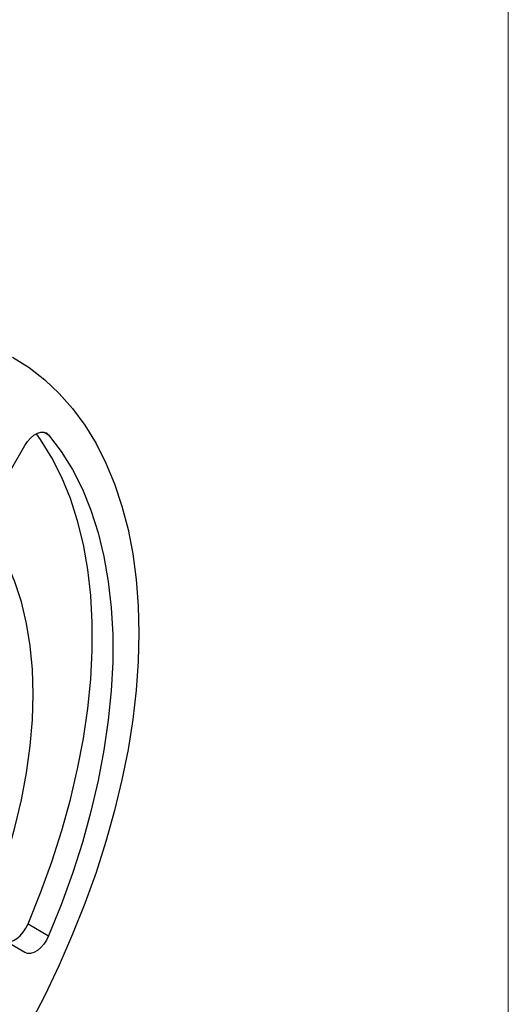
# Model space of a CAD drawing. Header units: inches. Extents: x 0 to 68, y 0 to 44.
# Tile 12 of 19: x 65.4 to 68, y 15.1 to 20.5. Entities that reach past the tile are written whole.
import ezdxf

# ---------------------------------------------------------------- set-up
doc = ezdxf.new("R2010")
doc.units = ezdxf.units.IN
doc.header["$LTSCALE"] = 4
doc.header["$MEASUREMENT"] = 0
doc.linetypes.add('SLD-Solid', pattern=[0])
doc.layers.add('SLD-DEFPOINTS', color=7, linetype='Continuous')

# ---------------------------------------------------------------- blocks, each defined once
blk = doc.blocks.new('Block2')
at = {"color": 7, "linetype": 'SLD-Solid', "lineweight": 18}
blk.add_line((68, 0), (68, 44), dxfattribs=at)

msp = doc.modelspace()

# ---------------------------------------------------------------- linework, layer by layer
for p, q in [((65.4856, 18.2264), (65.5102, 18.2122)), ((65.1893, 17.8211), (65.3811, 18.1534)), ((65.3811, 15.4088), (65.1893, 15.5196)), ((65.3988, 15.5633), (65.5102, 15.499))]:
    msp.add_line(p, q)
at = {"flags": 128}
for points in [[(65.3141, 18.6321), (65.4041, 18.5756), (65.4886, 18.5103), (65.5674, 18.4363), (65.6402, 18.3539), (65.7069, 18.2634), (65.7671, 18.165), (65.8206, 18.059), (65.8674, 17.9459), (65.9073, 17.8259), (65.94, 17.6995), (65.9656, 17.567), (65.984, 17.4289), (65.995, 17.2856), (65.9987, 17.1376)], [(65.3811, 18.1534), (65.3956, 18.1751), (65.4123, 18.1941), (65.4303, 18.2094), (65.4489, 18.2202), (65.467, 18.2261), (65.4838, 18.2267), (65.4984, 18.222), (65.5102, 18.2122)], [(65.3988, 15.5633), (65.4667, 15.7315), (65.5276, 15.9003), (65.5815, 16.0689), (65.628, 16.2369), (65.667, 16.4035), (65.6984, 16.5682), (65.722, 16.7304), (65.7378, 16.8894), (65.7458, 17.0447), (65.7458, 17.1957), (65.7378, 17.3418), (65.722, 17.4825), (65.6984, 17.6174), (65.667, 17.7458), (65.628, 17.8674), (65.5815, 17.9817), (65.5276, 18.0882), (65.4667, 18.1866), (65.4444, 18.2181)], [(65.5102, 18.2122), (65.578, 18.1223), (65.639, 18.0239), (65.6928, 17.9174), (65.7393, 17.8031), (65.7783, 17.6816), (65.8097, 17.5531), (65.8334, 17.4183), (65.8492, 17.2775), (65.8571, 17.1314), (65.8571, 16.9804), (65.8492, 16.8251), (65.8334, 16.6661), (65.8097, 16.5039), (65.7783, 16.3393), (65.7393, 16.1726), (65.6928, 16.0047), (65.639, 15.836), (65.578, 15.6672), (65.5102, 15.499)], [(65.1769, 15.6306), (65.2343, 15.7821), (65.2846, 15.9337), (65.3276, 16.0848), (65.363, 16.2346), (65.3907, 16.3824), (65.4106, 16.5276), (65.4226, 16.6695), (65.4266, 16.8073), (65.4226, 16.9406), (65.4106, 17.0687), (65.3907, 17.1909), (65.363, 17.3067), (65.3276, 17.4156), (65.2846, 17.517), (65.2343, 17.6106), (65.1769, 17.6958)], [(65.9987, 17.1376), (65.995, 16.9853), (65.984, 16.8293), (65.9656, 16.67), (65.94, 16.508), (65.9073, 16.3437), (65.8674, 16.1778), (65.8206, 16.0106), (65.7671, 15.8428), (65.7069, 15.6749), (65.6402, 15.5075), (65.5674, 15.341), (65.4886, 15.176), (65.4041, 15.013)], [(65.2697, 15.4731), (65.2842, 15.4681), (65.3009, 15.4683), (65.319, 15.4739), (65.3375, 15.4845), (65.3557, 15.4995), (65.3724, 15.5183), (65.3871, 15.5399), (65.3988, 15.5633)], [(65.5102, 15.499), (65.4984, 15.4756), (65.4838, 15.454), (65.467, 15.4352), (65.4489, 15.4202), (65.4303, 15.4096), (65.4123, 15.4041), (65.3956, 15.4038), (65.3811, 15.4088)]]:
    msp.add_lwpolyline(points, dxfattribs=at)

# ---------------------------------------------------------------- block references
at = {"layer": 'SLD-DEFPOINTS'}
msp.add_blockref('Block2', (0, 0), dxfattribs=at)

doc.saveas('drawing.dxf')
